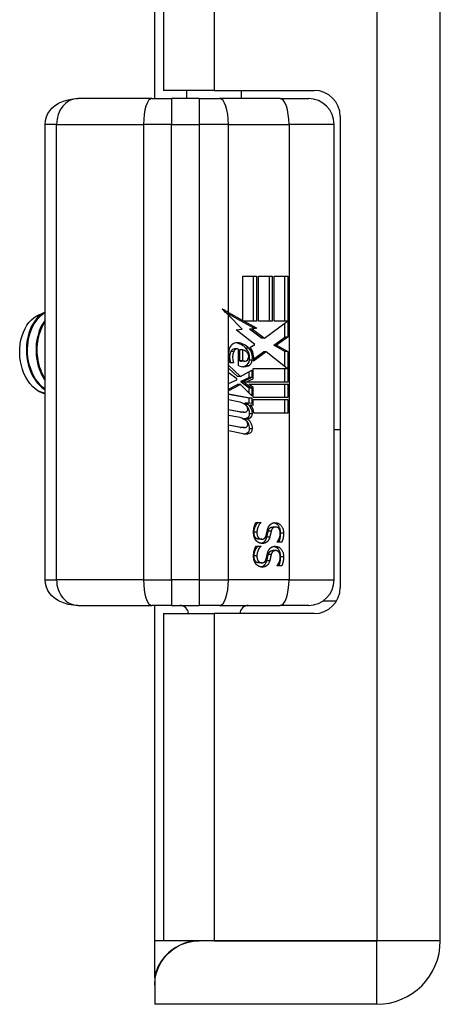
# Model space of a CAD drawing. Header units: inches. Extents: x 2.3 to 58.5, y 3.7 to 32.
# Tile 14 of 48: x 14.7 to 15.7, y 6.9 to 9.1. Entities that reach past the tile are written whole.
import ezdxf

# ---------------------------------------------------------------- set-up
doc = ezdxf.new("R2010")
doc.units = ezdxf.units.IN
doc.header["$MEASUREMENT"] = 0
doc.layers.add('Visible Edges(ANSI)', color=7, linetype='Continuous', lineweight=25)
doc.layers.add('Visible Tangent Edges(ANSI)', color=7, linetype='Continuous', lineweight=25)

msp = doc.modelspace()

# ---------------------------------------------------------------- linework, layer by layer
at = {"layer": 'Visible Edges(ANSI)'}
for p, q in [((15.6556, 7.008), (15.6556, 22.716)), ((14.9996, 8.9447), (14.9996, 20.7793)), ((15.0196, 9.808), (15.0196, 8.9635)), ((14.993, 8.9447), (14.823, 8.9447)), ((14.993, 8.9447), (15.0379, 8.9447)), ((15.1361, 8.9635), (15.0196, 8.9635)), ((15.1014, 8.9447), (15.0379, 8.9447)), ((15.0736, 8.9447), (15.0736, 8.9635)), ((15.1014, 8.9447), (15.1485, 8.9447)), ((15.1361, 8.9635), (15.3656, 8.9635)), ((15.2878, 8.9447), (15.1485, 8.9447)), ((15.1986, 8.9447), (15.1986, 8.9635)), ((15.2878, 8.9447), (15.3526, 8.9447)), ((15.4256, 8.9035), (15.4256, 7.8205)), ((14.7475, 7.8384), (14.7475, 8.8856)), ((15.4117, 7.8384), (15.4117, 8.8856)), ((15.2018, 8.5366), (15.2334, 8.5366)), ((15.2018, 8.4348), (15.2018, 8.5366)), ((15.2267, 8.433), (15.2267, 8.5366)), ((15.2334, 8.5366), (15.2334, 8.433)), ((15.2379, 8.5366), (15.2696, 8.5366)), ((15.2379, 8.433), (15.2379, 8.5366)), ((15.2628, 8.433), (15.2628, 8.5366)), ((15.2696, 8.5366), (15.2696, 8.433)), ((15.2737, 8.433), (15.2737, 8.5366)), ((15.2737, 8.5366), (15.3054, 8.5366)), ((15.2986, 8.433), (15.2986, 8.5366)), ((15.3054, 8.5366), (15.3054, 8.3961)), ((15.195, 8.4348), (15.1628, 8.4526)), ((15.1687, 8.4531), (15.2018, 8.4348)), ((15.2003, 8.4148), (15.1687, 8.4467)), ((15.2018, 8.4348), (15.195, 8.4348)), ((15.2273, 8.4169), (15.1983, 8.433)), ((15.205, 8.433), (15.1983, 8.433)), ((15.205, 8.433), (15.234, 8.4169)), ((15.2334, 8.433), (15.205, 8.433)), ((15.2696, 8.433), (15.2379, 8.433)), ((15.2518, 8.3942), (15.3048, 8.433)), ((15.3048, 8.433), (15.2737, 8.433)), ((15.2986, 8.3961), (15.2986, 8.4285)), ((15.1863, 8.4127), (15.2003, 8.4148)), ((15.2297, 8.3797), (15.1863, 8.4127)), ((15.2174, 8.4148), (15.2273, 8.4169)), ((15.2451, 8.3942), (15.2174, 8.4148)), ((15.2241, 8.4148), (15.2174, 8.4148)), ((15.234, 8.4169), (15.2241, 8.4148)), ((15.2241, 8.4148), (15.2518, 8.3942)), ((15.234, 8.4169), (15.2273, 8.4169)), ((15.2183, 8.3724), (15.2297, 8.3797)), ((15.2518, 8.3942), (15.2451, 8.3942)), ((15.2729, 8.3776), (15.2986, 8.3961)), ((15.3054, 8.3961), (15.2796, 8.3776)), ((15.3054, 8.3961), (15.2986, 8.3961)), ((15.1896, 8.3691), (15.1829, 8.3691)), ((15.1923, 8.3303), (15.1923, 8.3687)), ((15.2012, 8.3671), (15.1944, 8.3671)), ((15.1944, 8.3671), (15.1944, 8.3419)), ((15.2012, 8.3671), (15.2012, 8.3419)), ((15.2558, 8.3627), (15.2263, 8.341)), ((15.2271, 8.3465), (15.2491, 8.3627)), ((15.2558, 8.3627), (15.2491, 8.3627)), ((15.3041, 8.3243), (15.2558, 8.3627)), ((15.2986, 8.363), (15.2729, 8.3776)), ((15.2796, 8.3776), (15.2729, 8.3776)), ((15.2796, 8.3776), (15.3054, 8.363)), ((15.2986, 8.3287), (15.2986, 8.363)), ((15.3054, 8.363), (15.2986, 8.363)), ((15.3054, 8.363), (15.3054, 8.2928)), ((15.1805, 8.3372), (15.1716, 8.3372)), ((15.2012, 8.3419), (15.1944, 8.3419)), ((15.2057, 8.3407), (15.199, 8.3407)), ((15.2237, 8.3435), (15.2169, 8.3435)), ((15.1689, 8.3315), (15.1964, 8.3057)), ((15.1689, 8.3145), (15.1689, 8.3315)), ((15.1897, 8.3057), (15.1689, 8.3252)), ((15.1882, 8.3004), (15.1689, 8.3145)), ((15.1964, 8.3057), (15.2228, 8.3202)), ((15.2161, 8.3032), (15.2161, 8.3165)), ((15.2228, 8.3202), (15.2228, 8.3032)), ((15.2256, 8.3243), (15.3041, 8.3243)), ((15.2256, 8.3007), (15.2256, 8.3243)), ((15.2986, 8.2928), (15.2986, 8.3243)), ((15.1689, 8.29), (15.1882, 8.2978)), ((15.1689, 8.273), (15.1689, 8.29)), ((15.1882, 8.2978), (15.1882, 8.3004)), ((15.1964, 8.3057), (15.1897, 8.3057)), ((15.1979, 8.295), (15.2161, 8.3032)), ((15.1979, 8.2928), (15.1979, 8.295)), ((15.2047, 8.295), (15.1979, 8.295)), ((15.2161, 8.2788), (15.1979, 8.2928)), ((15.2047, 8.2928), (15.1979, 8.2928)), ((15.2228, 8.3032), (15.2047, 8.295)), ((15.2047, 8.295), (15.2047, 8.2928)), ((15.2047, 8.2928), (15.2228, 8.2788)), ((15.2082, 8.2928), (15.2256, 8.3007)), ((15.3054, 8.2928), (15.2082, 8.2928)), ((15.2154, 8.2884), (15.3054, 8.2884)), ((15.2256, 8.2805), (15.2154, 8.2884)), ((15.2228, 8.3032), (15.2161, 8.3032)), ((15.2986, 8.2572), (15.2986, 8.2884)), ((15.3054, 8.2884), (15.3054, 8.2572)), ((15.1689, 8.2764), (15.1899, 8.2871)), ((15.1966, 8.2871), (15.1689, 8.273)), ((15.1689, 8.2657), (15.2228, 8.2556)), ((15.1689, 8.2519), (15.1689, 8.2657)), ((15.1966, 8.2871), (15.1899, 8.2871)), ((15.2228, 8.2616), (15.1966, 8.2871)), ((15.2161, 8.2682), (15.2161, 8.2788)), ((15.2228, 8.2788), (15.2161, 8.2788)), ((15.2228, 8.2788), (15.2228, 8.2616)), ((15.2256, 8.2572), (15.2256, 8.2805)), ((15.2161, 8.2556), (15.1689, 8.2644)), ((15.1911, 8.2477), (15.1689, 8.2519)), ((15.2066, 8.2416), (15.2066, 8.2445)), ((15.2133, 8.2445), (15.2066, 8.2445)), ((15.2133, 8.2445), (15.2133, 8.2415)), ((15.2228, 8.2437), (15.2133, 8.2445)), ((15.2228, 8.2556), (15.2161, 8.2556)), ((15.2161, 8.2443), (15.2161, 8.2556)), ((15.2228, 8.2556), (15.2228, 8.2437)), ((15.3054, 8.2572), (15.2256, 8.2572)), ((15.2256, 8.2528), (15.3054, 8.2528)), ((15.2256, 8.2399), (15.2256, 8.2528)), ((15.2986, 8.2216), (15.2986, 8.2528)), ((15.3054, 8.2528), (15.3054, 8.2216)), ((15.1689, 8.2301), (15.203, 8.2237)), ((15.1689, 8.2163), (15.1689, 8.2301)), ((15.1962, 8.2237), (15.1689, 8.2289)), ((15.2051, 8.2235), (15.1983, 8.2235)), ((15.2133, 8.2415), (15.2067, 8.2415)), ((15.2195, 8.2404), (15.2256, 8.2399)), ((15.2256, 8.2399), (15.2201, 8.2399)), ((15.3054, 8.2216), (15.2269, 8.2216)), ((15.1911, 8.2121), (15.1689, 8.2163)), ((15.2107, 8.2087), (15.2039, 8.2087)), ((15.1689, 8.1949), (15.203, 8.1885)), ((15.1689, 8.181), (15.1689, 8.1949)), ((15.1962, 8.1885), (15.1689, 8.1936)), ((15.2027, 8.174), (15.1689, 8.181)), ((15.2051, 8.1883), (15.1983, 8.1883)), ((15.4117, 8.1839), (15.4256, 8.1839)), ((15.2318, 7.97), (15.2429, 7.97)), ((15.2361, 7.9693), (15.2361, 7.97)), ((15.2429, 7.9693), (15.2361, 7.9693)), ((15.2429, 7.97), (15.2429, 7.9693)), ((15.2774, 7.9596), (15.2707, 7.9596)), ((15.2454, 7.9316), (15.2386, 7.9316)), ((15.2807, 7.9246), (15.2807, 7.9252)), ((15.2318, 7.9157), (15.2429, 7.9157)), ((15.2361, 7.915), (15.2361, 7.9157)), ((15.2429, 7.915), (15.2361, 7.915)), ((15.2429, 7.9157), (15.2429, 7.915)), ((15.2774, 7.9054), (15.2707, 7.9054)), ((15.2912, 7.9246), (15.2807, 7.9246)), ((15.2454, 7.8774), (15.2386, 7.8774)), ((15.2807, 7.8703), (15.2807, 7.871)), ((15.2912, 7.8703), (15.2807, 7.8703)), ((15.3867, 7.7902), (15.4173, 7.7902)), ((14.823, 7.7793), (14.993, 7.7793)), ((15.0379, 7.7793), (14.993, 7.7793)), ((14.9996, 7.008), (14.9996, 7.7793)), ((15.0379, 7.7793), (15.1014, 7.7793)), ((15.1485, 7.7793), (15.1014, 7.7793)), ((15.1485, 7.7793), (15.2878, 7.7793)), ((15.3526, 7.7793), (15.2878, 7.7793)), ((15.0196, 7.7605), (15.0196, 7.008)), ((15.0196, 7.7605), (15.1361, 7.7605)), ((15.3656, 7.7605), (15.1361, 7.7605)), ((14.9996, 6.9227), (14.9996, 7.008)), ((15.1361, 7.008), (15.0196, 7.008)), ((15.5096, 7.008), (15.1015, 7.008)), ((15.1361, 7.008), (15.5096, 7.008)), ((15.5096, 7.008), (15.5096, 7.008)), ((14.9996, 6.9227), (14.9996, 6.9061)), ((14.9996, 6.9061), (14.9996, 6.862)), ((15.5096, 6.862), (14.9996, 6.862))]:
    msp.add_line(p, q, dxfattribs=at)
at = {"layer": 'Visible Edges(ANSI)', "flags": 128}
for points in [[(14.7475, 8.8856), (14.7483, 8.8946), (14.7506, 8.903), (14.754, 8.9105), (14.7583, 8.917), (14.763, 8.9225), (14.7681, 8.9271), (14.7786, 8.9341), (14.7895, 8.939), (14.8005, 8.9422), (14.8117, 8.9441), (14.823, 8.9447)], [(14.7311, 8.273), (14.7246, 8.2776), (14.7185, 8.2831), (14.7129, 8.2894), (14.7077, 8.2964), (14.7031, 8.3042), (14.6991, 8.3126), (14.6957, 8.3215), (14.693, 8.3308), (14.691, 8.3405), (14.6898, 8.3503), (14.6893, 8.3603), (14.6895, 8.3703), (14.6905, 8.3801), (14.6922, 8.3897), (14.6947, 8.3989), (14.6978, 8.4077), (14.7016, 8.4159), (14.706, 8.4235), (14.711, 8.4304), (14.7164, 8.4363), (14.7223, 8.4414), (14.7285, 8.4455), (14.735, 8.4486), (14.7417, 8.4506)], [(14.7475, 8.4539), (14.7415, 8.4505), (14.7357, 8.4462), (14.7304, 8.4411), (14.7253, 8.4353), (14.7208, 8.4287), (14.7167, 8.4214), (14.7131, 8.4136), (14.7102, 8.4052), (14.7078, 8.3965), (14.706, 8.3873), (14.7049, 8.378), (14.7045, 8.3684), (14.7047, 8.3589), (14.7056, 8.3493), (14.7072, 8.3399), (14.7094, 8.3307), (14.7123, 8.3218), (14.7158, 8.3133), (14.7199, 8.3052), (14.7245, 8.2978), (14.7296, 8.2909), (14.7352, 8.2848), (14.7411, 8.2795), (14.7475, 8.2749)], [(14.7475, 8.2768), (14.7415, 8.2815), (14.7359, 8.2869), (14.7307, 8.2931), (14.7259, 8.2998), (14.7216, 8.3072), (14.7178, 8.315), (14.7146, 8.3233), (14.7119, 8.3319), (14.7098, 8.3408), (14.7083, 8.3499), (14.7075, 8.3591), (14.7073, 8.3683), (14.7077, 8.3775), (14.7087, 8.3865), (14.7103, 8.3953), (14.7125, 8.4038), (14.7153, 8.412), (14.7186, 8.4196), (14.7224, 8.4267), (14.7267, 8.4333), (14.7313, 8.4392), (14.7364, 8.4444), (14.7418, 8.4488), (14.7475, 8.4524)], [(14.7475, 8.4351), (14.7444, 8.4307), (14.7415, 8.426), (14.7388, 8.4211), (14.7364, 8.4158), (14.7342, 8.4104), (14.7323, 8.4047), (14.7306, 8.3988), (14.7293, 8.3928), (14.7282, 8.3867), (14.7274, 8.3804), (14.7269, 8.374), (14.7268, 8.3676), (14.7269, 8.3612), (14.7273, 8.3547), (14.728, 8.3483), (14.7291, 8.342), (14.7304, 8.3357), (14.732, 8.3296), (14.7339, 8.3236), (14.7361, 8.3178), (14.7386, 8.3122), (14.7413, 8.3068), (14.7443, 8.3016), (14.7475, 8.2967)], [(14.7475, 8.301), (14.7447, 8.3057), (14.7421, 8.3106), (14.7397, 8.3158), (14.7376, 8.3211), (14.7357, 8.3266), (14.7341, 8.3322), (14.7327, 8.3379), (14.7315, 8.3438), (14.7306, 8.3496), (14.73, 8.3556), (14.7296, 8.3616), (14.7295, 8.3675), (14.7297, 8.3735), (14.7301, 8.3794), (14.7308, 8.3852), (14.7317, 8.3909), (14.7329, 8.3966), (14.7343, 8.4021), (14.7359, 8.4074), (14.7378, 8.4126), (14.7399, 8.4176), (14.7422, 8.4224), (14.7447, 8.4269), (14.7475, 8.4312)], [(14.7046, 8.372), (14.7046, 8.3716), (14.7046, 8.3712), (14.7045, 8.3708), (14.7045, 8.3703), (14.7045, 8.3699), (14.7045, 8.3695), (14.7045, 8.3691), (14.7045, 8.3687), (14.7045, 8.3683), (14.7045, 8.3678), (14.7045, 8.3674), (14.7045, 8.367), (14.7045, 8.3666), (14.7045, 8.3662), (14.7045, 8.3658), (14.7045, 8.3654), (14.7045, 8.3649), (14.7045, 8.3645), (14.7045, 8.3641), (14.7045, 8.3637), (14.7045, 8.3633), (14.7045, 8.3628), (14.7046, 8.3624), (14.7046, 8.362)], [(14.7269, 8.372), (14.7269, 8.3716), (14.7268, 8.3712), (14.7268, 8.3708), (14.7268, 8.3703), (14.7268, 8.3699), (14.7268, 8.3695), (14.7268, 8.3691), (14.7268, 8.3687), (14.7268, 8.3683), (14.7268, 8.3678), (14.7268, 8.3674), (14.7268, 8.367), (14.7268, 8.3666), (14.7268, 8.3662), (14.7268, 8.3658), (14.7268, 8.3653), (14.7268, 8.3649), (14.7268, 8.3645), (14.7268, 8.3641), (14.7268, 8.3637), (14.7268, 8.3633), (14.7268, 8.3628), (14.7268, 8.3624), (14.7269, 8.362)], [(14.7475, 8.2668), (14.7468, 8.2669), (14.7461, 8.2671), (14.7454, 8.2673), (14.7447, 8.2675), (14.744, 8.2677), (14.7433, 8.2679), (14.7426, 8.2681), (14.7419, 8.2683), (14.7412, 8.2685), (14.7405, 8.2688), (14.7398, 8.269), (14.7392, 8.2693), (14.7385, 8.2695), (14.7378, 8.2698), (14.7371, 8.2701), (14.7364, 8.2704), (14.7358, 8.2707), (14.7351, 8.271), (14.7344, 8.2713), (14.7338, 8.2716), (14.7331, 8.272), (14.7324, 8.2723), (14.7318, 8.2727), (14.7311, 8.273)], [(15.2266, 7.9467), (15.2266, 7.948), (15.2266, 7.9492), (15.2267, 7.9504), (15.2267, 7.9516), (15.2268, 7.9527), (15.227, 7.9538), (15.2271, 7.9549), (15.2273, 7.956), (15.2274, 7.957), (15.2276, 7.958), (15.2278, 7.9589), (15.2281, 7.9598), (15.2283, 7.9607), (15.2286, 7.9616), (15.2289, 7.9625), (15.2292, 7.9633), (15.2295, 7.9642), (15.2298, 7.9651), (15.2301, 7.9659), (15.2304, 7.9667), (15.2307, 7.9676), (15.2311, 7.9684), (15.2314, 7.9692), (15.2318, 7.97)], [(15.2275, 7.9474), (15.2275, 7.9483), (15.2276, 7.9492), (15.2277, 7.9502), (15.2278, 7.9511), (15.2279, 7.952), (15.2281, 7.953), (15.2283, 7.9539), (15.2285, 7.9549), (15.2288, 7.9558), (15.2291, 7.9568), (15.2294, 7.9578), (15.2298, 7.9588), (15.2302, 7.9597), (15.2306, 7.9607), (15.231, 7.9616), (15.2315, 7.9625), (15.232, 7.9634), (15.2325, 7.9643), (15.233, 7.9652), (15.2336, 7.9661), (15.2342, 7.9669), (15.2348, 7.9677), (15.2355, 7.9685), (15.2361, 7.9693)], [(15.2429, 7.9693), (15.2422, 7.9685), (15.2416, 7.9677), (15.2409, 7.9669), (15.2403, 7.9661), (15.2398, 7.9652), (15.2392, 7.9643), (15.2387, 7.9634), (15.2382, 7.9625), (15.2378, 7.9616), (15.2373, 7.9607), (15.2369, 7.9597), (15.2365, 7.9588), (15.2361, 7.9578), (15.2358, 7.9568), (15.2355, 7.9558), (15.2352, 7.9549), (15.235, 7.9539), (15.2348, 7.953), (15.2346, 7.952), (15.2345, 7.9511), (15.2344, 7.9502), (15.2343, 7.9492), (15.2343, 7.9483), (15.2342, 7.9474)], [(15.2556, 7.9403), (15.2557, 7.9409), (15.2558, 7.9414), (15.256, 7.942), (15.2561, 7.9425), (15.2562, 7.943), (15.2564, 7.9435), (15.2565, 7.944), (15.2566, 7.9445), (15.2567, 7.945), (15.2568, 7.9454), (15.2569, 7.9459), (15.257, 7.9464), (15.2571, 7.9468), (15.2572, 7.9473), (15.2573, 7.9478), (15.2575, 7.9483), (15.2576, 7.9489), (15.2577, 7.9494), (15.2578, 7.95), (15.258, 7.9506), (15.2581, 7.9512), (15.2583, 7.9518), (15.2584, 7.9525), (15.2586, 7.9532)], [(15.2568, 7.9359), (15.2569, 7.9364), (15.2571, 7.9369), (15.2572, 7.9374), (15.2574, 7.9379), (15.2575, 7.9385), (15.2577, 7.9391), (15.2578, 7.9397), (15.258, 7.9403), (15.2581, 7.941), (15.2583, 7.9417), (15.2584, 7.9424), (15.2586, 7.9431), (15.2588, 7.9438), (15.2589, 7.9445), (15.2591, 7.9452), (15.2592, 7.9458), (15.2594, 7.9465), (15.2595, 7.9471), (15.2597, 7.9477), (15.2598, 7.9483), (15.2599, 7.9488), (15.2601, 7.9494), (15.2602, 7.9499), (15.2603, 7.9504)], [(15.2586, 7.9532), (15.2587, 7.9538), (15.2589, 7.9544), (15.2591, 7.9549), (15.2592, 7.9555), (15.2594, 7.9561), (15.2596, 7.9566), (15.2598, 7.9572), (15.26, 7.9577), (15.2602, 7.9582), (15.2604, 7.9587), (15.2606, 7.9592), (15.2609, 7.9597), (15.2611, 7.9602), (15.2614, 7.9607), (15.2616, 7.9611), (15.2619, 7.9616), (15.2622, 7.962), (15.2625, 7.9625), (15.2628, 7.9629), (15.2631, 7.9633), (15.2634, 7.9637), (15.2637, 7.9641), (15.2641, 7.9645), (15.2645, 7.9649)], [(15.2603, 7.9504), (15.2605, 7.9511), (15.2607, 7.9518), (15.261, 7.9525), (15.2612, 7.9532), (15.2615, 7.9538), (15.2618, 7.9544), (15.2621, 7.9549), (15.2624, 7.9554), (15.2628, 7.9559), (15.2632, 7.9564), (15.2636, 7.9568), (15.264, 7.9573), (15.2644, 7.9576), (15.2648, 7.958), (15.2653, 7.9583), (15.2658, 7.9586), (15.2663, 7.9588), (15.2669, 7.959), (15.2675, 7.9592), (15.2681, 7.9594), (15.2687, 7.9595), (15.2693, 7.9596), (15.27, 7.9596), (15.2707, 7.9596)], [(15.2671, 7.9504), (15.2669, 7.9499), (15.2668, 7.9494), (15.2667, 7.9488), (15.2665, 7.9483), (15.2664, 7.9477), (15.2662, 7.9471), (15.2661, 7.9465), (15.2659, 7.9458), (15.2658, 7.9452), (15.2656, 7.9445), (15.2655, 7.9438), (15.2653, 7.9431), (15.2652, 7.9424), (15.265, 7.9417), (15.2648, 7.941), (15.2647, 7.9403), (15.2645, 7.9397), (15.2644, 7.9391), (15.2642, 7.9385), (15.2641, 7.9379), (15.264, 7.9374), (15.2638, 7.9369), (15.2637, 7.9364), (15.2635, 7.9359)], [(15.2645, 7.9649), (15.2648, 7.9652), (15.2652, 7.9656), (15.2656, 7.9659), (15.266, 7.9662), (15.2664, 7.9665), (15.2669, 7.9668), (15.2673, 7.9671), (15.2677, 7.9673), (15.2682, 7.9676), (15.2687, 7.9678), (15.2692, 7.9681), (15.2696, 7.9683), (15.2701, 7.9685), (15.2707, 7.9686), (15.2712, 7.9688), (15.2717, 7.9689), (15.2723, 7.9691), (15.2728, 7.9692), (15.2734, 7.9693), (15.274, 7.9693), (15.2746, 7.9694), (15.2752, 7.9694), (15.2759, 7.9695), (15.2765, 7.9695)], [(15.2774, 7.9596), (15.2767, 7.9596), (15.2761, 7.9596), (15.2754, 7.9595), (15.2748, 7.9594), (15.2742, 7.9592), (15.2736, 7.959), (15.2731, 7.9588), (15.2726, 7.9586), (15.2721, 7.9583), (15.2716, 7.958), (15.2711, 7.9576), (15.2707, 7.9573), (15.2703, 7.9568), (15.2699, 7.9564), (15.2695, 7.9559), (15.2692, 7.9554), (15.2688, 7.9549), (15.2685, 7.9544), (15.2682, 7.9538), (15.268, 7.9532), (15.2677, 7.9525), (15.2675, 7.9518), (15.2673, 7.9511), (15.2671, 7.9504)], [(15.2888, 7.9456), (15.2888, 7.9472), (15.2887, 7.9487), (15.2885, 7.9501), (15.2883, 7.9515), (15.288, 7.9529), (15.2877, 7.9542), (15.2873, 7.9555), (15.2869, 7.9568), (15.2863, 7.958), (15.2857, 7.9591), (15.2851, 7.9603), (15.2844, 7.9613), (15.2836, 7.9624), (15.2828, 7.9634), (15.282, 7.9643), (15.2811, 7.9651), (15.2802, 7.9659), (15.2792, 7.9666), (15.2783, 7.9672), (15.2773, 7.9678), (15.2762, 7.9682), (15.2752, 7.9686), (15.2741, 7.9689), (15.273, 7.9692)], [(15.2765, 7.9695), (15.2778, 7.9694), (15.2791, 7.9693), (15.2804, 7.969), (15.2816, 7.9687), (15.2828, 7.9683), (15.2839, 7.9678), (15.285, 7.9672), (15.2861, 7.9665), (15.2872, 7.9657), (15.2882, 7.9648), (15.2891, 7.9638), (15.2901, 7.9627), (15.2909, 7.9616), (15.2917, 7.9604), (15.2925, 7.9592), (15.2931, 7.9579), (15.2937, 7.9565), (15.2942, 7.9551), (15.2946, 7.9537), (15.2949, 7.9522), (15.2952, 7.9506), (15.2954, 7.949), (15.2955, 7.9473), (15.2955, 7.9456)], [(15.2879, 7.945), (15.2879, 7.9461), (15.2878, 7.9471), (15.2877, 7.9481), (15.2876, 7.9491), (15.2874, 7.95), (15.2872, 7.9509), (15.2869, 7.9518), (15.2866, 7.9526), (15.2863, 7.9534), (15.2859, 7.9542), (15.2855, 7.9549), (15.285, 7.9556), (15.2845, 7.9562), (15.284, 7.9568), (15.2834, 7.9574), (15.2829, 7.9578), (15.2823, 7.9583), (15.2817, 7.9586), (15.281, 7.9589), (15.2803, 7.9592), (15.2796, 7.9594), (15.2789, 7.9595), (15.2782, 7.9596), (15.2774, 7.9596)], [(15.2326, 7.9282), (15.2321, 7.9288), (15.2317, 7.9294), (15.2312, 7.93), (15.2308, 7.9306), (15.2304, 7.9312), (15.23, 7.9318), (15.2297, 7.9325), (15.2293, 7.9332), (15.229, 7.9338), (15.2287, 7.9345), (15.2284, 7.9352), (15.2281, 7.9359), (15.2279, 7.9367), (15.2277, 7.9374), (15.2275, 7.9382), (15.2273, 7.939), (15.2271, 7.9399), (15.227, 7.9408), (15.2269, 7.9417), (15.2268, 7.9426), (15.2267, 7.9436), (15.2266, 7.9446), (15.2266, 7.9457), (15.2266, 7.9467)], [(15.2386, 7.9316), (15.2378, 7.9316), (15.237, 7.9317), (15.2362, 7.9319), (15.2355, 7.9321), (15.2348, 7.9323), (15.2341, 7.9326), (15.2334, 7.933), (15.2328, 7.9334), (15.2322, 7.9339), (15.2316, 7.9344), (15.2311, 7.935), (15.2306, 7.9356), (15.2301, 7.9363), (15.2296, 7.937), (15.2292, 7.9378), (15.2289, 7.9387), (15.2285, 7.9396), (15.2283, 7.9406), (15.228, 7.9416), (15.2278, 7.9426), (15.2277, 7.9437), (15.2276, 7.9449), (15.2275, 7.9461), (15.2275, 7.9474)], [(15.2468, 7.9218), (15.2461, 7.9218), (15.2455, 7.9218), (15.2448, 7.9219), (15.2442, 7.922), (15.2435, 7.9221), (15.2429, 7.9222), (15.2422, 7.9224), (15.2416, 7.9226), (15.2409, 7.9228), (15.2403, 7.923), (15.2397, 7.9232), (15.239, 7.9235), (15.2384, 7.9238), (15.2378, 7.9241), (15.2372, 7.9244), (15.2367, 7.9248), (15.2361, 7.9251), (15.2356, 7.9255), (15.235, 7.9259), (15.2345, 7.9264), (15.234, 7.9268), (15.2335, 7.9273), (15.2331, 7.9277), (15.2326, 7.9282)], [(15.2342, 7.9474), (15.2343, 7.9461), (15.2343, 7.9449), (15.2344, 7.9437), (15.2346, 7.9426), (15.2348, 7.9416), (15.235, 7.9406), (15.2353, 7.9396), (15.2356, 7.9387), (15.236, 7.9378), (15.2364, 7.937), (15.2368, 7.9363), (15.2373, 7.9356), (15.2378, 7.935), (15.2384, 7.9344), (15.2389, 7.9339), (15.2395, 7.9334), (15.2402, 7.933), (15.2408, 7.9326), (15.2415, 7.9323), (15.2422, 7.9321), (15.243, 7.9319), (15.2437, 7.9317), (15.2445, 7.9316), (15.2454, 7.9316)], [(15.2435, 7.9221), (15.2443, 7.9223), (15.2451, 7.9224), (15.2458, 7.9227), (15.2466, 7.9229), (15.2473, 7.9232), (15.248, 7.9236), (15.2486, 7.9239), (15.2493, 7.9243), (15.2499, 7.9248), (15.2505, 7.9252), (15.2511, 7.9257), (15.2517, 7.9263), (15.2522, 7.9269), (15.2527, 7.9275), (15.2532, 7.9281), (15.2537, 7.9288), (15.2542, 7.9296), (15.2546, 7.9304), (15.255, 7.9312), (15.2554, 7.932), (15.2558, 7.9329), (15.2562, 7.9339), (15.2565, 7.9349), (15.2568, 7.9359)], [(15.2454, 7.9316), (15.246, 7.9316), (15.2466, 7.9317), (15.2473, 7.9318), (15.2479, 7.9319), (15.2484, 7.932), (15.249, 7.9321), (15.2495, 7.9323), (15.25, 7.9326), (15.2505, 7.9328), (15.251, 7.9331), (15.2514, 7.9334), (15.2518, 7.9337), (15.2522, 7.9341), (15.2526, 7.9345), (15.253, 7.9349), (15.2534, 7.9354), (15.2537, 7.9359), (15.254, 7.9364), (15.2543, 7.937), (15.2546, 7.9376), (15.2549, 7.9382), (15.2551, 7.9389), (15.2553, 7.9396), (15.2556, 7.9403)], [(15.2635, 7.9359), (15.2632, 7.9347), (15.2628, 7.9335), (15.2624, 7.9325), (15.2619, 7.9314), (15.2614, 7.9305), (15.2609, 7.9296), (15.2604, 7.9287), (15.2598, 7.9279), (15.2592, 7.9271), (15.2586, 7.9264), (15.2579, 7.9258), (15.2572, 7.9252), (15.2565, 7.9246), (15.2557, 7.9242), (15.255, 7.9237), (15.2542, 7.9233), (15.2533, 7.923), (15.2525, 7.9226), (15.2516, 7.9224), (15.2507, 7.9222), (15.2497, 7.922), (15.2488, 7.9219), (15.2478, 7.9218), (15.2468, 7.9218)], [(15.2807, 7.9252), (15.2811, 7.9258), (15.2816, 7.9264), (15.2821, 7.9271), (15.2825, 7.9277), (15.2829, 7.9284), (15.2834, 7.9291), (15.2838, 7.9298), (15.2842, 7.9306), (15.2846, 7.9314), (15.285, 7.9322), (15.2854, 7.933), (15.2857, 7.9339), (15.2861, 7.9348), (15.2864, 7.9357), (15.2867, 7.9366), (15.2869, 7.9375), (15.2871, 7.9384), (15.2873, 7.9393), (15.2875, 7.9403), (15.2876, 7.9412), (15.2877, 7.9421), (15.2878, 7.9431), (15.2879, 7.944), (15.2879, 7.945)], [(15.2845, 7.9246), (15.2848, 7.9253), (15.2852, 7.9261), (15.2855, 7.9269), (15.2858, 7.9277), (15.2861, 7.9285), (15.2864, 7.9293), (15.2866, 7.9301), (15.2869, 7.9309), (15.2871, 7.9318), (15.2873, 7.9326), (15.2875, 7.9335), (15.2877, 7.9344), (15.2879, 7.9353), (15.288, 7.9362), (15.2882, 7.9371), (15.2883, 7.938), (15.2884, 7.9389), (15.2885, 7.9398), (15.2886, 7.9408), (15.2887, 7.9417), (15.2887, 7.9427), (15.2888, 7.9437), (15.2888, 7.9446), (15.2888, 7.9456)], [(15.2955, 7.9456), (15.2955, 7.9446), (15.2955, 7.9437), (15.2955, 7.9427), (15.2954, 7.9417), (15.2954, 7.9408), (15.2953, 7.9398), (15.2952, 7.9389), (15.2951, 7.938), (15.2949, 7.9371), (15.2948, 7.9362), (15.2946, 7.9353), (15.2944, 7.9344), (15.2942, 7.9335), (15.294, 7.9326), (15.2938, 7.9318), (15.2936, 7.9309), (15.2933, 7.9301), (15.2931, 7.9293), (15.2928, 7.9285), (15.2925, 7.9277), (15.2922, 7.9269), (15.2919, 7.9261), (15.2916, 7.9253), (15.2912, 7.9246)], [(15.2266, 7.8925), (15.2266, 7.8937), (15.2266, 7.895), (15.2267, 7.8962), (15.2267, 7.8973), (15.2268, 7.8985), (15.227, 7.8996), (15.2271, 7.9007), (15.2273, 7.9017), (15.2274, 7.9027), (15.2276, 7.9037), (15.2278, 7.9046), (15.2281, 7.9055), (15.2283, 7.9064), (15.2286, 7.9073), (15.2289, 7.9082), (15.2292, 7.9091), (15.2295, 7.9099), (15.2298, 7.9108), (15.2301, 7.9116), (15.2304, 7.9125), (15.2307, 7.9133), (15.2311, 7.9141), (15.2314, 7.9149), (15.2318, 7.9157)], [(15.2275, 7.8931), (15.2275, 7.8941), (15.2276, 7.895), (15.2277, 7.8959), (15.2278, 7.8968), (15.2279, 7.8978), (15.2281, 7.8987), (15.2283, 7.8997), (15.2285, 7.9006), (15.2288, 7.9016), (15.2291, 7.9025), (15.2294, 7.9035), (15.2298, 7.9045), (15.2302, 7.9055), (15.2306, 7.9064), (15.231, 7.9074), (15.2315, 7.9083), (15.232, 7.9092), (15.2325, 7.9101), (15.233, 7.9109), (15.2336, 7.9118), (15.2342, 7.9126), (15.2348, 7.9134), (15.2355, 7.9142), (15.2361, 7.915)], [(15.2429, 7.915), (15.2422, 7.9142), (15.2416, 7.9134), (15.2409, 7.9126), (15.2403, 7.9118), (15.2398, 7.9109), (15.2392, 7.9101), (15.2387, 7.9092), (15.2382, 7.9083), (15.2378, 7.9074), (15.2373, 7.9064), (15.2369, 7.9055), (15.2365, 7.9045), (15.2361, 7.9035), (15.2358, 7.9025), (15.2355, 7.9016), (15.2352, 7.9006), (15.235, 7.8997), (15.2348, 7.8987), (15.2346, 7.8978), (15.2345, 7.8968), (15.2344, 7.8959), (15.2343, 7.895), (15.2343, 7.8941), (15.2342, 7.8931)], [(15.2586, 7.8989), (15.2587, 7.8995), (15.2589, 7.9001), (15.2591, 7.9007), (15.2592, 7.9013), (15.2594, 7.9018), (15.2596, 7.9024), (15.2598, 7.9029), (15.26, 7.9034), (15.2602, 7.904), (15.2604, 7.9045), (15.2606, 7.905), (15.2609, 7.9055), (15.2611, 7.9059), (15.2614, 7.9064), (15.2616, 7.9069), (15.2619, 7.9073), (15.2622, 7.9078), (15.2625, 7.9082), (15.2628, 7.9086), (15.2631, 7.909), (15.2634, 7.9094), (15.2637, 7.9098), (15.2641, 7.9102), (15.2645, 7.9106)], [(15.2603, 7.8961), (15.2605, 7.8969), (15.2607, 7.8976), (15.261, 7.8982), (15.2612, 7.8989), (15.2615, 7.8995), (15.2618, 7.9001), (15.2621, 7.9006), (15.2624, 7.9012), (15.2628, 7.9017), (15.2632, 7.9021), (15.2636, 7.9026), (15.264, 7.903), (15.2644, 7.9034), (15.2648, 7.9037), (15.2653, 7.904), (15.2658, 7.9043), (15.2663, 7.9046), (15.2669, 7.9048), (15.2675, 7.905), (15.2681, 7.9051), (15.2687, 7.9052), (15.2693, 7.9053), (15.27, 7.9054), (15.2707, 7.9054)], [(15.2645, 7.9106), (15.2648, 7.911), (15.2652, 7.9113), (15.2656, 7.9116), (15.266, 7.9119), (15.2664, 7.9123), (15.2669, 7.9125), (15.2673, 7.9128), (15.2677, 7.9131), (15.2682, 7.9133), (15.2687, 7.9136), (15.2692, 7.9138), (15.2696, 7.914), (15.2701, 7.9142), (15.2707, 7.9144), (15.2712, 7.9145), (15.2717, 7.9147), (15.2723, 7.9148), (15.2728, 7.9149), (15.2734, 7.915), (15.274, 7.9151), (15.2746, 7.9151), (15.2752, 7.9152), (15.2759, 7.9152), (15.2765, 7.9152)], [(15.2774, 7.9054), (15.2767, 7.9054), (15.2761, 7.9053), (15.2754, 7.9052), (15.2748, 7.9051), (15.2742, 7.905), (15.2736, 7.9048), (15.2731, 7.9046), (15.2726, 7.9043), (15.2721, 7.904), (15.2716, 7.9037), (15.2711, 7.9034), (15.2707, 7.903), (15.2703, 7.9026), (15.2699, 7.9021), (15.2695, 7.9017), (15.2692, 7.9012), (15.2688, 7.9006), (15.2685, 7.9001), (15.2682, 7.8995), (15.268, 7.8989), (15.2677, 7.8982), (15.2675, 7.8976), (15.2673, 7.8969), (15.2671, 7.8961)], [(15.2888, 7.8914), (15.2888, 7.8929), (15.2887, 7.8944), (15.2885, 7.8958), (15.2883, 7.8973), (15.288, 7.8986), (15.2877, 7.9), (15.2873, 7.9012), (15.2869, 7.9025), (15.2863, 7.9037), (15.2857, 7.9049), (15.2851, 7.906), (15.2844, 7.9071), (15.2836, 7.9081), (15.2828, 7.9091), (15.282, 7.91), (15.2811, 7.9109), (15.2802, 7.9116), (15.2792, 7.9123), (15.2783, 7.9129), (15.2773, 7.9135), (15.2762, 7.914), (15.2752, 7.9144), (15.2741, 7.9147), (15.273, 7.9149)], [(15.2765, 7.9152), (15.2778, 7.9151), (15.2791, 7.915), (15.2804, 7.9148), (15.2816, 7.9144), (15.2828, 7.914), (15.2839, 7.9135), (15.285, 7.9129), (15.2861, 7.9122), (15.2872, 7.9114), (15.2882, 7.9105), (15.2891, 7.9095), (15.2901, 7.9085), (15.2909, 7.9073), (15.2917, 7.9061), (15.2925, 7.9049), (15.2931, 7.9036), (15.2937, 7.9022), (15.2942, 7.9008), (15.2946, 7.8994), (15.2949, 7.8979), (15.2952, 7.8963), (15.2954, 7.8947), (15.2955, 7.8931), (15.2955, 7.8914)], [(15.2879, 7.8907), (15.2879, 7.8918), (15.2878, 7.8928), (15.2877, 7.8938), (15.2876, 7.8948), (15.2874, 7.8958), (15.2872, 7.8967), (15.2869, 7.8975), (15.2866, 7.8984), (15.2863, 7.8991), (15.2859, 7.8999), (15.2855, 7.9006), (15.285, 7.9013), (15.2845, 7.902), (15.284, 7.9026), (15.2834, 7.9031), (15.2829, 7.9036), (15.2823, 7.904), (15.2817, 7.9044), (15.281, 7.9047), (15.2803, 7.9049), (15.2796, 7.9051), (15.2789, 7.9053), (15.2782, 7.9053), (15.2774, 7.9054)], [(15.2326, 7.874), (15.2321, 7.8745), (15.2317, 7.8751), (15.2312, 7.8757), (15.2308, 7.8763), (15.2304, 7.8769), (15.23, 7.8776), (15.2297, 7.8782), (15.2293, 7.8789), (15.229, 7.8796), (15.2287, 7.8802), (15.2284, 7.8809), (15.2281, 7.8817), (15.2279, 7.8824), (15.2277, 7.8832), (15.2275, 7.8839), (15.2273, 7.8848), (15.2271, 7.8856), (15.227, 7.8865), (15.2269, 7.8874), (15.2268, 7.8884), (15.2267, 7.8893), (15.2266, 7.8904), (15.2266, 7.8914), (15.2266, 7.8925)], [(15.2386, 7.8774), (15.2378, 7.8774), (15.237, 7.8775), (15.2362, 7.8776), (15.2355, 7.8778), (15.2348, 7.878), (15.2341, 7.8783), (15.2334, 7.8787), (15.2328, 7.8791), (15.2322, 7.8796), (15.2316, 7.8801), (15.2311, 7.8807), (15.2306, 7.8813), (15.2301, 7.882), (15.2296, 7.8828), (15.2292, 7.8836), (15.2289, 7.8844), (15.2285, 7.8853), (15.2283, 7.8863), (15.228, 7.8873), (15.2278, 7.8884), (15.2277, 7.8895), (15.2276, 7.8906), (15.2275, 7.8919), (15.2275, 7.8931)], [(15.2342, 7.8931), (15.2343, 7.8919), (15.2343, 7.8906), (15.2344, 7.8895), (15.2346, 7.8884), (15.2348, 7.8873), (15.235, 7.8863), (15.2353, 7.8853), (15.2356, 7.8844), (15.236, 7.8836), (15.2364, 7.8828), (15.2368, 7.882), (15.2373, 7.8813), (15.2378, 7.8807), (15.2384, 7.8801), (15.2389, 7.8796), (15.2395, 7.8791), (15.2402, 7.8787), (15.2408, 7.8783), (15.2415, 7.878), (15.2422, 7.8778), (15.243, 7.8776), (15.2437, 7.8775), (15.2445, 7.8774), (15.2454, 7.8774)], [(15.2435, 7.8678), (15.2443, 7.868), (15.2451, 7.8682), (15.2458, 7.8684), (15.2466, 7.8687), (15.2473, 7.869), (15.248, 7.8693), (15.2486, 7.8697), (15.2493, 7.8701), (15.2499, 7.8705), (15.2505, 7.871), (15.2511, 7.8715), (15.2517, 7.872), (15.2522, 7.8726), (15.2527, 7.8732), (15.2532, 7.8739), (15.2537, 7.8746), (15.2542, 7.8753), (15.2546, 7.8761), (15.255, 7.8769), (15.2554, 7.8778), (15.2558, 7.8787), (15.2562, 7.8796), (15.2565, 7.8806), (15.2568, 7.8816)], [(15.2454, 7.8774), (15.246, 7.8774), (15.2466, 7.8774), (15.2473, 7.8775), (15.2479, 7.8776), (15.2484, 7.8777), (15.249, 7.8779), (15.2495, 7.8781), (15.25, 7.8783), (15.2505, 7.8785), (15.251, 7.8788), (15.2514, 7.8791), (15.2518, 7.8794), (15.2522, 7.8798), (15.2526, 7.8802), (15.253, 7.8806), (15.2534, 7.8811), (15.2537, 7.8816), (15.254, 7.8822), (15.2543, 7.8827), (15.2546, 7.8833), (15.2549, 7.884), (15.2551, 7.8846), (15.2553, 7.8853), (15.2556, 7.8861)], [(15.2635, 7.8816), (15.2632, 7.8804), (15.2628, 7.8793), (15.2624, 7.8782), (15.2619, 7.8772), (15.2614, 7.8762), (15.2609, 7.8753), (15.2604, 7.8744), (15.2598, 7.8736), (15.2592, 7.8729), (15.2586, 7.8722), (15.2579, 7.8715), (15.2572, 7.8709), (15.2565, 7.8704), (15.2557, 7.8699), (15.255, 7.8694), (15.2542, 7.869), (15.2533, 7.8687), (15.2525, 7.8684), (15.2516, 7.8681), (15.2507, 7.8679), (15.2497, 7.8677), (15.2488, 7.8676), (15.2478, 7.8676), (15.2468, 7.8675)], [(15.2556, 7.8861), (15.2557, 7.8866), (15.2558, 7.8872), (15.256, 7.8877), (15.2561, 7.8882), (15.2562, 7.8887), (15.2564, 7.8892), (15.2565, 7.8897), (15.2566, 7.8902), (15.2567, 7.8907), (15.2568, 7.8912), (15.2569, 7.8916), (15.257, 7.8921), (15.2571, 7.8925), (15.2572, 7.893), (15.2573, 7.8935), (15.2575, 7.894), (15.2576, 7.8946), (15.2577, 7.8951), (15.2578, 7.8957), (15.258, 7.8963), (15.2581, 7.8969), (15.2583, 7.8976), (15.2584, 7.8982), (15.2586, 7.8989)], [(15.2568, 7.8816), (15.2569, 7.8821), (15.2571, 7.8826), (15.2572, 7.8831), (15.2574, 7.8837), (15.2575, 7.8842), (15.2577, 7.8848), (15.2578, 7.8854), (15.258, 7.8861), (15.2581, 7.8867), (15.2583, 7.8874), (15.2584, 7.8881), (15.2586, 7.8888), (15.2588, 7.8895), (15.2589, 7.8902), (15.2591, 7.8909), (15.2592, 7.8915), (15.2594, 7.8922), (15.2595, 7.8928), (15.2597, 7.8934), (15.2598, 7.894), (15.2599, 7.8946), (15.2601, 7.8951), (15.2602, 7.8956), (15.2603, 7.8961)], [(15.2671, 7.8961), (15.2669, 7.8956), (15.2668, 7.8951), (15.2667, 7.8946), (15.2665, 7.894), (15.2664, 7.8934), (15.2662, 7.8928), (15.2661, 7.8922), (15.2659, 7.8915), (15.2658, 7.8909), (15.2656, 7.8902), (15.2655, 7.8895), (15.2653, 7.8888), (15.2652, 7.8881), (15.265, 7.8874), (15.2648, 7.8867), (15.2647, 7.8861), (15.2645, 7.8854), (15.2644, 7.8848), (15.2642, 7.8842), (15.2641, 7.8837), (15.264, 7.8831), (15.2638, 7.8826), (15.2637, 7.8821), (15.2635, 7.8816)], [(15.2807, 7.871), (15.2811, 7.8716), (15.2816, 7.8722), (15.2821, 7.8728), (15.2825, 7.8734), (15.2829, 7.8741), (15.2834, 7.8748), (15.2838, 7.8756), (15.2842, 7.8763), (15.2846, 7.8771), (15.285, 7.8779), (15.2854, 7.8788), (15.2857, 7.8796), (15.2861, 7.8805), (15.2864, 7.8814), (15.2867, 7.8823), (15.2869, 7.8832), (15.2871, 7.8841), (15.2873, 7.8851), (15.2875, 7.886), (15.2876, 7.8869), (15.2877, 7.8879), (15.2878, 7.8888), (15.2879, 7.8898), (15.2879, 7.8907)], [(15.2845, 7.8703), (15.2848, 7.871), (15.2852, 7.8718), (15.2855, 7.8726), (15.2858, 7.8734), (15.2861, 7.8742), (15.2864, 7.875), (15.2866, 7.8758), (15.2869, 7.8767), (15.2871, 7.8775), (15.2873, 7.8784), (15.2875, 7.8792), (15.2877, 7.8801), (15.2879, 7.881), (15.288, 7.8819), (15.2882, 7.8828), (15.2883, 7.8837), (15.2884, 7.8846), (15.2885, 7.8856), (15.2886, 7.8865), (15.2887, 7.8875), (15.2887, 7.8884), (15.2888, 7.8894), (15.2888, 7.8904), (15.2888, 7.8914)], [(15.2955, 7.8914), (15.2955, 7.8904), (15.2955, 7.8894), (15.2955, 7.8884), (15.2954, 7.8875), (15.2954, 7.8865), (15.2953, 7.8856), (15.2952, 7.8846), (15.2951, 7.8837), (15.2949, 7.8828), (15.2948, 7.8819), (15.2946, 7.881), (15.2944, 7.8801), (15.2942, 7.8792), (15.294, 7.8784), (15.2938, 7.8775), (15.2936, 7.8767), (15.2933, 7.8758), (15.2931, 7.875), (15.2928, 7.8742), (15.2925, 7.8734), (15.2922, 7.8726), (15.2919, 7.8718), (15.2916, 7.871), (15.2912, 7.8703)], [(15.2468, 7.8675), (15.2461, 7.8675), (15.2455, 7.8676), (15.2448, 7.8676), (15.2442, 7.8677), (15.2435, 7.8678), (15.2429, 7.868), (15.2422, 7.8681), (15.2416, 7.8683), (15.2409, 7.8685), (15.2403, 7.8687), (15.2397, 7.869), (15.239, 7.8692), (15.2384, 7.8695), (15.2378, 7.8698), (15.2372, 7.8702), (15.2367, 7.8705), (15.2361, 7.8709), (15.2356, 7.8713), (15.235, 7.8717), (15.2345, 7.8721), (15.234, 7.8725), (15.2335, 7.873), (15.2331, 7.8735), (15.2326, 7.874)], [(14.823, 7.7793), (14.8117, 7.7799), (14.8005, 7.7818), (14.7895, 7.785), (14.7786, 7.7899), (14.7681, 7.7969), (14.763, 7.8015), (14.7583, 7.807), (14.754, 7.8135), (14.7506, 7.821), (14.7483, 7.8294), (14.7475, 7.8384)], [(14.9996, 6.9061), (14.9997, 6.9111), (15.0001, 6.9164), (15.0008, 6.9221), (15.002, 6.928), (15.0035, 6.9342), (15.0055, 6.9404), (15.008, 6.9467), (15.0109, 6.9528), (15.0142, 6.9587), (15.0178, 6.9643), (15.0219, 6.9697), (15.0263, 6.9749), (15.0312, 6.9799), (15.0364, 6.9845), (15.042, 6.9888), (15.0479, 6.9928), (15.054, 6.9963), (15.0604, 6.9994), (15.067, 7.002), (15.0738, 7.0041), (15.0807, 7.0058), (15.0876, 7.007), (15.0946, 7.0078), (15.1015, 7.008)], [(15.1015, 7.008), (15.0941, 7.0077), (15.0868, 7.0069), (15.0797, 7.0056), (15.0728, 7.0039), (15.0661, 7.0017), (15.0597, 6.999), (15.0535, 6.996), (15.0476, 6.9926), (15.0419, 6.9889), (15.0365, 6.9848), (15.0314, 6.9804), (15.0267, 6.9758), (15.0223, 6.971), (15.0182, 6.966), (15.0146, 6.961), (15.0113, 6.9559), (15.0084, 6.9509), (15.006, 6.9461), (15.004, 6.9414), (15.0023, 6.937), (15.0011, 6.9328), (15.0002, 6.9291), (14.9997, 6.9257), (14.9996, 6.9227)]]:
    msp.add_lwpolyline(points, dxfattribs=at)
at = {"layer": 'Visible Edges(ANSI)'}
for centre, radius, start, end in [((15.3526, 8.8856), 0.0591, 0, 90), ((15.3656, 8.9035), 0.06, 0, 90), ((15.3526, 7.8384), 0.0591, 270, 0), ((15.3656, 7.8205), 0.06, 270, 0), ((15.0573, 7.7596), 0.0197, 2.5104, 90), ((15.2148, 7.7596), 0.0197, 90, 177.4896), ((15.5096, 7.008), 0.146, 270, 0)]:
    msp.add_arc(centre, radius, start, end, dxfattribs=at)
for centre, major_axis, ratio, start_param, end_param in [((15.1014, 8.4467), (-0.1942, 0.1836), 0.17607, 4.528333, 4.603886), ((15.1014, 8.4531), (-0.1963, 0.0986), 0.142946, 4.434952, 4.510505), ((15.1888, 8.3625), (0, 0.0207), 0.939693, 6.223227, 7.706685), ((15.1808, 8.3415), (0, 0.0418), 0.939693, 5.483273, 6.161311), ((15.1876, 8.3415), (0, 0.0418), 0.939693, 5.483273, 6.223227), ((15.2288, 8.3562), (0, 0.0637), 0.939693, 1.4235, 1.873336), ((15.2017, 8.3496), (0, 0.0322), 0.939693, 1.128851, 1.964558), ((15.1829, 8.359), (0, 0.0101), 0.939693, 0, 1.128851), ((15.2084, 8.3496), (0, -0.0322), 0.939693, 4.270443, 5.106151), ((15.1896, 8.359), (0, 0.0101), 0.939693, 5.995661, 7.412036), ((15.1992, 8.3496), (0, 0.0176), 0.939693, 5.050628, 6.160969), ((15.1879, 8.3487), (0, 0.0314), 0.939693, 4.544986, 5.483273), ((15.2046, 8.3517), (0, 0.0115), 0.939693, 4.034593, 5.050628), ((15.1946, 8.3487), (0, -0.0314), 0.939693, 1.403394, 2.341681), ((15.1946, 8.3487), (0, 0.0346), 0.939693, 4.486876, 5.465997), ((15.199, 8.3507), (0, -0.01), 0.939693, 5.784976, 6.283185), ((15.2057, 8.3507), (0, -0.01), 0.939693, 5.784976, 7.176186), ((15.202, 8.3449), (0, 0.016), 0.939693, 3.557757, 4.626522), ((15.2087, 8.3449), (0, -0.016), 0.939693, 0.416165, 1.484929), ((15.2036, 8.3574), (0, -0.0296), 0.939693, 5.867021, 6.69935), ((15.1968, 8.3574), (0, -0.0296), 0.939693, 0.121298, 0.416165), ((14.7575, 8.362), (0, -0.0965), 0.707107, 5.886559, 6.136163), ((15.1832, 8.1996), (0, 0.0488), 0.939693, 5.717685, 6.108652), ((15.1983, 8.2364), (0, -0.0129), 0.939693, 6.108652, 6.283185), ((15.2051, 8.2364), (0, -0.0129), 0.939693, 6.108652, 6.694335), ((15.2011, 8.2297), (0, 0.0132), 0.939693, 4.817632, 5.717685), ((15.2075, 8.2304), (0, 0.0063), 0.939693, 3.552742, 4.817632), ((15.2075, 8.2201), (0, -0.0106), 0.939693, 0.29658, 1.56168), ((15.1938, 8.2203), (0, 0.0252), 0.939693, 4.703272, 5.471938), ((15.2006, 8.2203), (0, -0.0252), 0.939693, 1.56168, 2.572814), ((15.2142, 8.2201), (0, -0.0106), 0.939693, 0.29658, 1.56168), ((15.2033, 8.2221), (0, 0.0252), 0.939693, 4.691362, 5.525449), ((15.1838, 8.1639), (0, 0.0488), 0.939693, 5.734426, 6.123063), ((15.2021, 8.2389), (0, -0.0302), 0.939693, 0.063127, 0.29658), ((15.1933, 8.1855), (0, 0.0258), 0.939693, 4.706783, 5.828541), ((15.2011, 8.1944), (0, 0.0132), 0.939693, 4.818901, 5.717844), ((15.2089, 8.2389), (0, -0.0302), 0.939693, 0.063127, 0.29658), ((15.2, 8.1855), (0, -0.0258), 0.939693, 1.56519, 2.686948), ((15.1983, 8.2012), (0, -0.0129), 0.939693, 6.108516, 6.283185), ((15.2082, 8.2037), (0, -0.0302), 0.939693, 6.091199, 6.605631), ((15.2051, 8.2012), (0, -0.0129), 0.939693, 6.108516, 6.694188), ((15.2014, 8.2037), (0, -0.0302), 0.939693, 0.118759, 0.322446), ((15.2075, 8.1951), (0, 0.0063), 0.939693, 3.552596, 4.818901), ((15.2071, 8.1855), (0, -0.011), 0.939693, 0.322446, 1.56519), ((15.2139, 8.1855), (0, -0.011), 0.939693, 0.322446, 1.56519)]:
    msp.add_ellipse(centre, major_axis=major_axis, ratio=ratio, start_param=start_param, end_param=end_param, dxfattribs=at)
at = {"layer": 'Visible Tangent Edges(ANSI)'}
for p, q in [((15.5096, 22.716), (15.5096, 7.008)), ((15.1361, 9.808), (15.1361, 8.9635)), ((15.0379, 8.9447), (15.0379, 8.8856)), ((15.1014, 8.9447), (15.1014, 8.8856)), ((14.774, 8.8856), (14.7475, 8.8856)), ((14.774, 8.8856), (14.9738, 8.8856)), ((14.774, 7.8384), (14.774, 8.8856)), ((15.0379, 8.8856), (14.9738, 8.8856)), ((14.9738, 8.8856), (14.9738, 7.8384)), ((15.0379, 8.8856), (15.1014, 8.8856)), ((15.0379, 7.8384), (15.0379, 8.8856)), ((15.1014, 8.8856), (15.1014, 7.8384)), ((15.1687, 8.8856), (15.1014, 8.8856)), ((15.1687, 8.4531), (15.1687, 8.8856)), ((15.1687, 8.8856), (15.308, 8.8856)), ((15.4117, 8.8856), (15.308, 8.8856)), ((15.308, 8.8856), (15.308, 7.8384)), ((15.1687, 7.8384), (15.1687, 8.4467)), ((15.1899, 8.3832), (15.1876, 8.3832)), ((15.1811, 8.3633), (15.1743, 8.3633)), ((15.2158, 8.3706), (15.209, 8.3706)), ((15.2148, 8.3303), (15.2081, 8.3303)), ((15.203, 8.2237), (15.1962, 8.2237)), ((15.2242, 8.22), (15.2175, 8.22)), ((15.2172, 8.21), (15.2104, 8.21)), ((15.203, 8.1885), (15.1962, 8.1885)), ((15.2172, 8.175), (15.2104, 8.175)), ((15.2242, 8.1854), (15.2175, 8.1854)), ((15.2671, 7.9504), (15.2603, 7.9504)), ((15.2342, 7.9474), (15.2275, 7.9474)), ((15.2635, 7.9359), (15.2568, 7.9359)), ((15.2955, 7.9456), (15.2888, 7.9456)), ((15.2342, 7.8931), (15.2275, 7.8931)), ((15.2635, 7.8816), (15.2568, 7.8816)), ((15.2671, 7.8961), (15.2603, 7.8961)), ((15.2955, 7.8914), (15.2888, 7.8914)), ((14.7475, 7.8384), (14.774, 7.8384)), ((14.9738, 7.8384), (14.774, 7.8384)), ((14.9738, 7.8384), (15.0379, 7.8384)), ((15.1014, 7.8384), (15.0379, 7.8384)), ((15.0379, 7.8384), (15.0379, 7.7793)), ((15.1014, 7.8384), (15.1687, 7.8384)), ((15.1014, 7.8384), (15.1014, 7.7793)), ((15.308, 7.8384), (15.1687, 7.8384)), ((15.308, 7.8384), (15.4117, 7.8384)), ((15.1361, 7.7605), (15.1361, 7.008)), ((15.1015, 7.008), (14.9996, 7.008)), ((15.6556, 7.008), (15.5096, 7.008)), ((15.5096, 6.862), (15.5096, 7.008))]:
    msp.add_line(p, q, dxfattribs=at)
for centre, major_axis, ratio, start_param, end_param in [((14.823, 8.8856), (0, 0.0591), 0.82995, 0, 1.570796), ((14.993, 8.8856), (0, 0.0591), 0.325568, 0, 1.570796), ((15.1485, 8.8856), (0, 0.0591), 0.34202, 4.712389, 6.283185), ((15.2878, 8.8856), (0, 0.0591), 0.34202, 4.712389, 6.283185), ((14.823, 7.8384), (0, 0.0591), 0.82995, 1.570796, 3.141593), ((14.993, 7.8384), (0, -0.0591), 0.325568, 4.712389, 6.283185), ((15.1485, 7.8384), (0, -0.0591), 0.34202, 0, 1.570796), ((15.2878, 7.8384), (0, -0.0591), 0.34202, 0, 1.570796)]:
    msp.add_ellipse(centre, major_axis=major_axis, ratio=ratio, start_param=start_param, end_param=end_param, dxfattribs=at)

doc.saveas('drawing.dxf')
